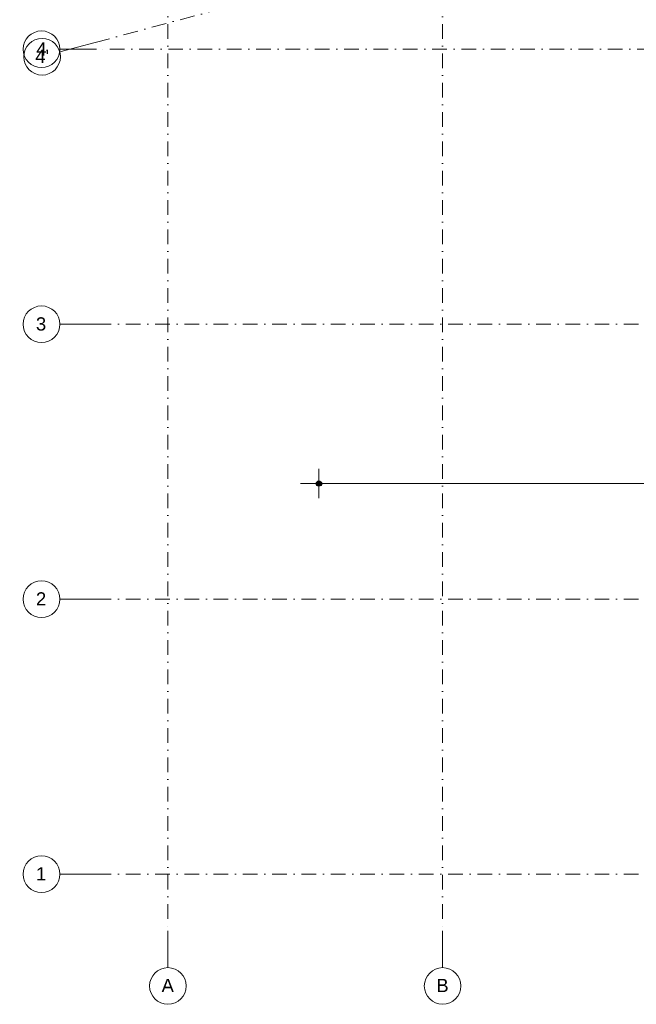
# Model space of a CAD drawing. Header units: millimetres. Extents: x -2530 to 151695, y -8763 to 71774.
# Tile 1 of 217: x -2130 to 14704, y -8763 to 18094. Entities that reach past the tile are written whole.
import ezdxf

# ---------------------------------------------------------------- set-up
doc = ezdxf.new("R2010")
doc.units = ezdxf.units.MM
doc.linetypes.add('RR_Level', pattern=[800, 400, -200, 0, -200])
for name, color, linetype, lineweight in [('A-____-____-DIMS', 211, 'Continuous', 9), ('A-____-____-DIMS-200', 211, 'Continuous', 9), ('S-GRID-____-IDEN', 1, 'Continuous', 13), ('S-GRID-____-OTLN', 1, 'Continuous', 9)]:
    doc.layers.add(name, color=color, linetype=linetype, lineweight=lineweight)
doc.styles.add('Arial', font='arial.ttf', dxfattribs={"height": 360})
doc.styles.add('Arial_3', font='arial.ttf', dxfattribs={"height": 500})
doc.dimstyles.new('2_5mm_totaalmaatvoering', dxfattribs={"dimscale": 304.8, "dimtxt": 1.673654, "dimasz": 1.83727, "dimexe": 1.312336, "dimexo": 0.0625, "dimgap": 0.164042, "dimtad": 1, "dimdec": 0, "dimlfac": 304.8, "dimzin": 0, "dimdsep": 46, "dimtxsty": 'Arial_3', "dimblk1": 'DOTSMALL', "dimblk2": 'DOTSMALL', "dimsah": 1, "dimcen": 0.09, "dimdle": 1.64042, "dimazin": 0, "dimtfac": 1, "dimtdec": 4, "dimtix": 1, "dimtmove": 0, "dimatfit": 3, "dimfxl": 0.004306, "dimfxlon": 1, "dimtvp": 1, "dimtfill": 1, "dimtolj": 1, "dimtzin": 0, "dimlwd": 13, "dimlwe": 13, "dimarcsym": 2})

# ---------------------------------------------------------------- blocks, each defined once
blk = doc.blocks.new('Grid - r_2_5mm-300571-plot_V1 Copy 1')
at = {"layer": 'S-GRID-____-IDEN'}
blk.add_circle((0, 0), 2.5, dxfattribs=at)
blk = doc.blocks.new('DIMBLOCK52-plot_V1 Copy 1')
at = {"layer": 'A-____-____-DIMS-200', "lineweight": 25}
h = blk.add_hatch(color=256, dxfattribs=at)
edge = h.paths.add_edge_path()
edge.add_arc((6041, 5440), 70, 0, 360)
h = blk.add_hatch(color=256, dxfattribs=at)
edge = h.paths.add_edge_path()
edge.add_arc((28741, 5440), 70, 0, 360)
at = {"layer": 'A-____-____-DIMS-200', "lineweight": 13}
for p, q in [((6041, 5840), (6041, 5040)), ((6041, 5440), (6041, 5840)), ((28741, 5840), (28741, 5040)), ((28741, 5440), (28741, 5840)), ((5541, 5440), (28741, 5440))]:
    blk.add_line(p, q, dxfattribs=at)
at = {"layer": 'A-____-____-DIMS-200', "lineweight": 25}
for centre in [(6041, 5440), (28741, 5440)]:
    blk.add_circle(centre, 70, dxfattribs=at)
at = {"layer": 'A-____-____-DIMS-200', "color": 0, "lineweight": 13, "insert": (16430, 6139), "char_height": 500, "width": 2307.36, "attachment_point": 1, "line_spacing_factor": 0.941778, "style": 'Arial_3', "bg_fill": 3, "box_fill_scale": 1.25, "bg_fill_color": 256, "bg_fill_true_color": 13158600, "bg_fill_transparency": 0}
blk.add_mtext('22700', dxfattribs=at)
blk = doc.blocks.new('_DotSmall')
at = {"color": 0, "linetype": 'ByBlock', "const_width": 0.5}
blk.add_lwpolyline([(-0.0625, 0, 1), (0.0625, 0, 1)], format="xyb", close=True, dxfattribs=at)

msp = doc.modelspace()

# ---------------------------------------------------------------- linework, layer by layer
at = {"layer": 'S-GRID-____-OTLN', "linetype": 'RR_Level'}
for p, q in [((1916.5613, 70774.2271), (1916.5613, -6763.3674)), ((9416.5613, 70774.2271), (9416.5613, -6763.3674)), ((90741.8331, 41804.0137), (-68.3933, 17471.4868)), ((78338.1766, 17286.7966), (-34.3191, 17286.7966)), ((-34.3191, 9786.7966), (78338.1766, 9786.7966)), ((-34.3191, 2286.7966), (78338.1766, 2286.7966)), ((-34.3191, -5213.2034), (78338.1766, -5213.2034))]:
    msp.add_line(p, q, dxfattribs=at)
at = {"layer": 'S-GRID-____-OTLN'}
for p, q in [((-68.3933, 17471.4868), (-1034.3191, 17212.6678)), ((-34.3191, 17286.7966), (-1034.3191, 17286.7966)), ((-1034.3191, 9786.7966), (-34.3191, 9786.7966)), ((-1034.3191, 2286.7966), (-34.3191, 2286.7966)), ((-1034.3191, -5213.2034), (-34.3191, -5213.2034)), ((1916.5613, -6763.3674), (1916.5613, -7763.3674)), ((9416.5613, -6763.3674), (9416.5613, -7763.3674))]:
    msp.add_line(p, q, dxfattribs=at)

# ---------------------------------------------------------------- block references
at = {"layer": 'S-GRID-____-IDEN', "xscale": 199.9999999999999, "yscale": 199.9999999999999, "zscale": 199.9999999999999}
for p, rotation in [((-1534.3191, 17286.7966), 90), ((-1517.282, 17083.2583), 104.9999999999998), ((-1534.3191, 9786.7966), 269.9999999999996), ((-1534.3191, 2286.7966), 269.9999999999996), ((-1534.3191, -5213.2034), 269.9999999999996), ((1916.5613, -8263.3674), 180), ((9416.5613, -8263.3674), 180)]:
    msp.add_blockref('Grid - r_2_5mm-300571-plot_V1 Copy 1', p, dxfattribs=dict(at, rotation=rotation))

# ---------------------------------------------------------------- texts
at = {"layer": 'S-GRID-____-IDEN', "lineweight": 9, "char_height": 360, "attachment_point": 1, "style": 'Arial'}
for s, insert, width in [('4', (-1675.1601, 17474.7608), 336.70875), ("4'", (-1704.2356, 17272.566), 448.945), ('3', (-1685.4781, 9975.249), 336.70875), ('2', (-1685.4781, 2475.249), 336.70875), ('1', (-1685.4781, -5024.751), 336.70875), ('A', (1744.8054, -8070), 400.84375), ('B', (9244.8054, -8070), 400.84375)]:
    msp.add_mtext(s, dxfattribs=dict(at, insert=insert, width=width))

# ---------------------------------------------------------------- next in the draw order: dimensions: what is measured, and where the dimension line sits
at = {"layer": 'A-____-____-DIMS', "lineweight": 13}
dim = msp.add_linear_dim(base=(28741.4834, 5439.6183), p1=(6041.4834, 5839.6183), p2=(28741.4834, 5839.6183), dimstyle='2_5mm_totaalmaatvoering', override={"dimpost": '<>', "dimfxl": 22700}, dxfattribs=at)
dim.commit()
dim.dimension.update_dxf_attribs({"geometry": 'DIMBLOCK52-plot_V1 Copy 1', "text_midpoint": (17391.4834, 5744.9048)})

doc.saveas('drawing.dxf')
